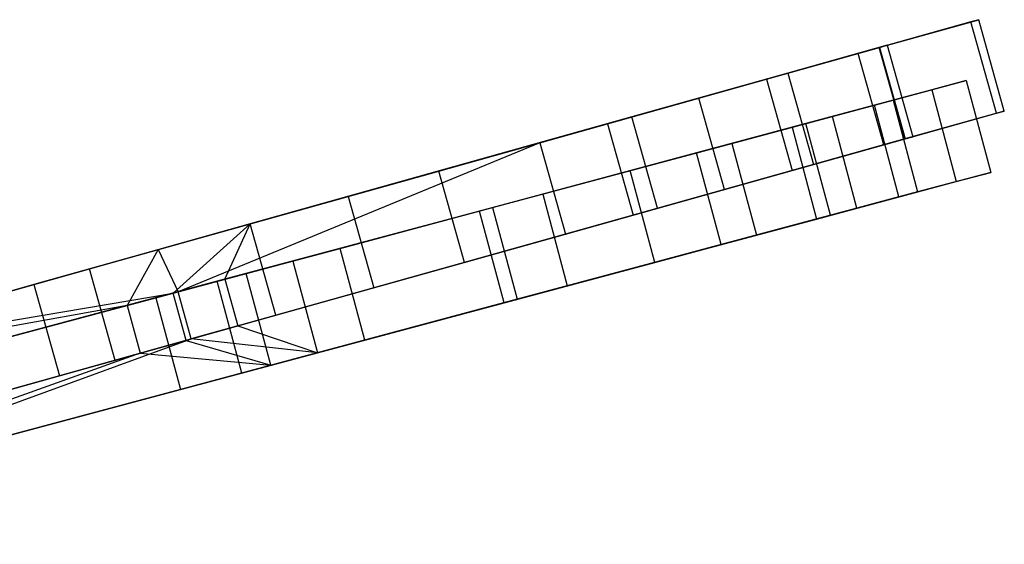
# Model space of a CAD drawing. Extents: x 0.2 to 26, y -12.8 to 12.8.
# Tile 83 of 97: x 22.9 to 25.5, y 2.2 to 3.6. Entities that reach past the tile are written whole.
import ezdxf

# ---------------------------------------------------------------- set-up
doc = ezdxf.new("R2010")
doc.units = 0
doc.header["$LTSCALE"] = 2.54
doc.layers.get('0').update_dxf_attribs({"color": 13, "linetype": 'CONTINUOUS'})

# ---------------------------------------------------------------- blocks, each defined once
blk = doc.blocks.new('PUKET-M-11161_B_STL')
at = {"color": 0}
for p, q in [((25.4231, 3.5863, 14.372), (25.1261, 3.503, 16.8827)), ((25.4231, 3.5863, 14.372), (25.1261, 3.503, 16.8827)), ((25.1817, 3.5186, 9.9248), (25.4435, 3.592, 12.1107)), ((25.1817, 3.5186, 9.9248), (25.4435, 3.592, 12.1107)), ((25.4435, 3.592, 12.1107), (25.4231, 3.5863, 14.372)), ((25.4435, 3.592, 12.1107), (25.4231, 3.5863, 14.372)), ((25.4906, 3.3455, 14.372), (25.4231, 3.5863, 14.372)), ((25.4906, 3.3455, 14.372), (25.4231, 3.5863, 14.372)), ((25.511, 3.3513, 12.1107), (25.4435, 3.592, 12.1107)), ((25.511, 3.3513, 12.1107), (25.4435, 3.592, 12.1107)), ((25.1261, 3.503, 16.8827), (24.5301, 3.3361, 19.6141)), ((25.1261, 3.503, 16.8827), (24.5301, 3.3361, 19.6141)), ((24.7063, 3.3854, 8.162), (25.1817, 3.5186, 9.9248)), ((24.7063, 3.3854, 8.162), (25.1817, 3.5186, 9.9248)), ((24.8848, 3.4354, 16.8642), (25.1824, 3.5188, 14.3646)), ((24.8848, 3.4354, 16.8642), (25.1824, 3.5188, 14.3646)), ((25.2027, 3.5245, 12.1158), (24.9408, 3.4511, 9.949)), ((25.2027, 3.5245, 12.1158), (24.9408, 3.4511, 9.949)), ((25.1936, 3.2623, 16.8827), (25.1261, 3.503, 16.8827)), ((25.1936, 3.2623, 16.8827), (25.1261, 3.503, 16.8827)), ((25.2492, 3.2779, 9.9248), (25.1817, 3.5186, 9.9248)), ((25.2492, 3.2779, 9.9248), (25.1817, 3.5186, 9.9248)), ((25.1824, 3.5188, 14.3646), (25.2027, 3.5245, 12.1158)), ((25.1824, 3.5188, 14.3646), (25.2027, 3.5245, 12.1158)), ((25.1824, 3.5188, 14.3646), (25.2498, 3.2781, 14.3646)), ((25.1824, 3.5188, 14.3646), (25.2498, 3.2781, 14.3646)), ((25.2027, 3.5245, 12.1158), (25.2701, 3.2838, 12.1158)), ((25.2027, 3.5245, 12.1158), (25.2701, 3.2838, 12.1158)), ((24.9408, 3.4511, 9.949), (24.4661, 3.3181, 8.2077)), ((24.9408, 3.4511, 9.949), (24.4661, 3.3181, 8.2077)), ((24.9408, 3.4511, 9.949), (25.0082, 3.2104, 9.949)), ((24.9408, 3.4511, 9.949), (25.0082, 3.2104, 9.949)), ((24.2873, 3.268, 19.5881), (24.8848, 3.4354, 16.8642)), ((24.2873, 3.268, 19.5881), (24.8848, 3.4354, 16.8642)), ((24.8848, 3.4354, 16.8642), (24.9523, 3.1947, 16.8642)), ((24.8848, 3.4354, 16.8642), (24.9523, 3.1947, 16.8642)), ((25.2178, 3.3799, 35.2443), (25.4104, 3.4315, 32.9931)), ((25.2178, 3.3799, 35.2443), (25.4104, 3.4315, 32.9931)), ((25.4104, 3.4315, 32.9931), (25.3197, 3.4072, 30.731)), ((25.4104, 3.4315, 32.9931), (25.3197, 3.4072, 30.731)), ((25.4104, 3.4315, 32.9931), (25.4751, 3.19, 32.9931)), ((25.4104, 3.4315, 32.9931), (25.4751, 3.19, 32.9931)), ((25.3197, 3.4072, 30.731), (24.9518, 3.3086, 28.2979)), ((25.3197, 3.4072, 30.731), (24.9518, 3.3086, 28.2979)), ((25.3197, 3.4072, 30.731), (25.3844, 3.1657, 30.731)), ((25.3197, 3.4072, 30.731), (25.3844, 3.1657, 30.731)), ((24.0213, 3.1935, 6.6081), (24.7063, 3.3854, 8.162)), ((24.0213, 3.1935, 6.6081), (24.7063, 3.3854, 8.162)), ((24.7737, 3.1447, 8.162), (24.7063, 3.3854, 8.162)), ((24.7737, 3.1447, 8.162), (24.7063, 3.3854, 8.162)), ((24.7933, 3.2661, 37.1388), (25.2178, 3.3799, 35.2443)), ((24.7933, 3.2661, 37.1388), (25.2178, 3.3799, 35.2443)), ((25.2178, 3.3799, 35.2443), (25.2825, 3.1384, 35.2443)), ((25.2178, 3.3799, 35.2443), (25.2825, 3.1384, 35.2443)), ((24.9881, 3.3183, 29.9618), (25.1687, 3.3667, 32.269)), ((24.9881, 3.3183, 29.9618), (25.1687, 3.3667, 32.269)), ((25.1687, 3.3667, 32.269), (25.0581, 3.3371, 34.63)), ((25.1687, 3.3667, 32.269), (25.0581, 3.3371, 34.63)), ((25.2334, 3.1252, 32.269), (25.1687, 3.3667, 32.269)), ((25.2334, 3.1252, 32.269), (25.1687, 3.3667, 32.269)), ((25.511, 3.3513, 12.1107), (25.2492, 3.2779, 9.9248)), ((25.511, 3.3513, 12.1107), (25.2492, 3.2779, 9.9248)), ((25.4906, 3.3455, 14.372), (25.511, 3.3513, 12.1107)), ((25.4906, 3.3455, 14.372), (25.511, 3.3513, 12.1107)), ((24.5301, 3.3361, 19.6141), (23.5244, 3.0543, 22.781)), ((24.5301, 3.3361, 19.6141), (23.5244, 3.0543, 22.781)), ((24.5976, 3.0953, 19.6141), (24.5301, 3.3361, 19.6141)), ((24.5976, 3.0953, 19.6141), (24.5301, 3.3361, 19.6141)), ((25.0581, 3.3371, 34.63), (24.7002, 3.2412, 36.5685)), ((25.0581, 3.3371, 34.63), (24.7002, 3.2412, 36.5685)), ((25.1228, 3.0956, 34.63), (25.0581, 3.3371, 34.63)), ((25.1228, 3.0956, 34.63), (25.0581, 3.3371, 34.63)), ((25.1936, 3.2623, 16.8827), (25.4906, 3.3455, 14.372)), ((25.1936, 3.2623, 16.8827), (25.4906, 3.3455, 14.372)), ((24.4661, 3.3181, 8.2077), (23.783, 3.1267, 6.6782)), ((24.4661, 3.3181, 8.2077), (23.783, 3.1267, 6.6782)), ((24.9518, 3.3086, 28.2979), (24.2952, 3.1327, 25.6764)), ((24.9518, 3.3086, 28.2979), (24.2952, 3.1327, 25.6764)), ((24.4661, 3.3181, 8.2077), (24.5335, 3.0774, 8.2077)), ((24.4661, 3.3181, 8.2077), (24.5335, 3.0774, 8.2077)), ((24.5255, 3.1944, 27.4863), (24.9881, 3.3183, 29.9618)), ((24.5255, 3.1944, 27.4863), (24.9881, 3.3183, 29.9618)), ((24.9518, 3.3086, 28.2979), (25.0165, 3.0671, 28.2979)), ((24.9518, 3.3086, 28.2979), (25.0165, 3.0671, 28.2979)), ((25.0528, 3.0768, 29.9618), (24.9881, 3.3183, 29.9618)), ((25.0528, 3.0768, 29.9618), (24.9881, 3.3183, 29.9618)), ((23.2822, 2.9864, 22.7384), (24.2873, 3.268, 19.5881)), ((23.2822, 2.9864, 22.7384), (24.2873, 3.268, 19.5881)), ((24.2873, 3.268, 19.5881), (23.3351, 2.8754, 22.6839)), ((24.2873, 3.268, 19.5881), (23.3351, 2.8754, 22.6839)), ((24.2873, 3.268, 19.5881), (24.3548, 3.0273, 19.5881)), ((24.2873, 3.268, 19.5881), (24.3548, 3.0273, 19.5881)), ((25.2492, 3.2779, 9.9248), (24.7737, 3.1447, 8.162)), ((25.2492, 3.2779, 9.9248), (24.7737, 3.1447, 8.162)), ((24.9523, 3.1947, 16.8642), (25.2498, 3.2781, 14.3646)), ((24.9523, 3.1947, 16.8642), (25.2498, 3.2781, 14.3646)), ((25.2701, 3.2838, 12.1158), (25.0082, 3.2104, 9.949)), ((25.2701, 3.2838, 12.1158), (25.0082, 3.2104, 9.949)), ((25.2498, 3.2781, 14.3646), (25.2701, 3.2838, 12.1158)), ((25.2498, 3.2781, 14.3646), (25.2701, 3.2838, 12.1158)), ((24.163, 3.0972, 38.8029), (24.7933, 3.2661, 37.1388)), ((24.163, 3.0972, 38.8029), (24.7933, 3.2661, 37.1388)), ((24.5976, 3.0953, 19.6141), (25.1936, 3.2623, 16.8827)), ((24.5976, 3.0953, 19.6141), (25.1936, 3.2623, 16.8827)), ((24.7933, 3.2661, 37.1388), (24.858, 3.0246, 37.1388)), ((24.7933, 3.2661, 37.1388), (24.858, 3.0246, 37.1388)), ((24.7002, 3.2412, 36.5685), (24.1287, 3.0881, 38.2816)), ((24.7002, 3.2412, 36.5685), (24.1287, 3.0881, 38.2816)), ((24.7649, 2.9997, 36.5685), (24.7002, 3.2412, 36.5685)), ((24.7649, 2.9997, 36.5685), (24.7002, 3.2412, 36.5685)), ((23.101, 2.9356, 5.2039), (24.0213, 3.1935, 6.6081)), ((23.101, 2.9356, 5.2039), (24.0213, 3.1935, 6.6081)), ((23.7615, 2.9897, 24.7519), (24.5255, 3.1944, 27.4863)), ((23.7615, 2.9897, 24.7519), (24.5255, 3.1944, 27.4863)), ((24.0888, 2.9528, 6.6081), (24.0213, 3.1935, 6.6081)), ((24.0888, 2.9528, 6.6081), (24.0213, 3.1935, 6.6081)), ((24.3548, 3.0273, 19.5881), (24.9523, 3.1947, 16.8642)), ((24.3548, 3.0273, 19.5881), (24.9523, 3.1947, 16.8642)), ((24.5902, 2.9529, 27.4863), (24.5255, 3.1944, 27.4863)), ((24.5902, 2.9529, 27.4863), (24.5255, 3.1944, 27.4863)), ((25.0082, 3.2104, 9.949), (24.5335, 3.0774, 8.2077)), ((25.0082, 3.2104, 9.949), (24.5335, 3.0774, 8.2077)), ((25.0165, 3.0671, 28.2979), (25.3844, 3.1657, 30.731)), ((25.0165, 3.0671, 28.2979), (25.3844, 3.1657, 30.731)), ((25.4751, 3.19, 32.9931), (25.2825, 3.1384, 35.2443)), ((25.4751, 3.19, 32.9931), (25.2825, 3.1384, 35.2443)), ((25.3844, 3.1657, 30.731), (25.4751, 3.19, 32.9931)), ((25.3844, 3.1657, 30.731), (25.4751, 3.19, 32.9931)), ((24.7737, 3.1447, 8.162), (24.0888, 2.9528, 6.6081)), ((24.7737, 3.1447, 8.162), (24.0888, 2.9528, 6.6081)), ((25.2825, 3.1384, 35.2443), (24.858, 3.0246, 37.1388)), ((25.2825, 3.1384, 35.2443), (24.858, 3.0246, 37.1388)), ((23.783, 3.1267, 6.6782), (22.9547, 2.8947, 5.4137)), ((23.783, 3.1267, 6.6782), (22.9547, 2.8947, 5.4137)), ((24.2952, 3.1327, 25.6764), (23.6369, 2.9563, 23.5806)), ((24.2952, 3.1327, 25.6764), (23.6369, 2.9563, 23.5806)), ((23.783, 3.1267, 6.6782), (23.8504, 2.886, 6.6782)), ((23.783, 3.1267, 6.6782), (23.8504, 2.886, 6.6782)), ((24.2952, 3.1327, 25.6764), (24.3599, 2.8912, 25.6764)), ((24.2952, 3.1327, 25.6764), (24.3599, 2.8912, 25.6764)), ((25.0528, 3.0768, 29.9618), (25.2334, 3.1252, 32.269)), ((25.0528, 3.0768, 29.9618), (25.2334, 3.1252, 32.269)), ((25.2334, 3.1252, 32.269), (25.1228, 3.0956, 34.63)), ((25.2334, 3.1252, 32.269), (25.1228, 3.0956, 34.63)), ((23.2764, 2.8597, 40.3365), (24.163, 3.0972, 38.8029)), ((23.2764, 2.8597, 40.3365), (24.163, 3.0972, 38.8029)), ((24.1287, 3.0881, 38.2816), (23.438, 2.903, 39.6442)), ((24.1287, 3.0881, 38.2816), (23.438, 2.903, 39.6442)), ((23.5918, 2.8135, 22.781), (24.5976, 3.0953, 19.6141)), ((23.5918, 2.8135, 22.781), (24.5976, 3.0953, 19.6141)), ((24.1934, 2.8466, 38.2816), (24.1287, 3.0881, 38.2816)), ((24.1934, 2.8466, 38.2816), (24.1287, 3.0881, 38.2816)), ((24.163, 3.0972, 38.8029), (24.2277, 2.8558, 38.8029)), ((24.163, 3.0972, 38.8029), (24.2277, 2.8558, 38.8029)), ((25.1228, 3.0956, 34.63), (24.7649, 2.9997, 36.5685)), ((25.1228, 3.0956, 34.63), (24.7649, 2.9997, 36.5685)), ((24.5335, 3.0774, 8.2077), (23.8504, 2.886, 6.6782)), ((24.5335, 3.0774, 8.2077), (23.8504, 2.886, 6.6782)), ((24.3599, 2.8912, 25.6764), (25.0165, 3.0671, 28.2979)), ((24.3599, 2.8912, 25.6764), (25.0165, 3.0671, 28.2979)), ((24.5902, 2.9529, 27.4863), (25.0528, 3.0768, 29.9618)), ((24.5902, 2.9529, 27.4863), (25.0528, 3.0768, 29.9618)), ((23.5244, 3.0543, 22.781), (22.1909, 2.6806, 26.4259)), ((23.5244, 3.0543, 22.781), (22.1909, 2.6806, 26.4259)), ((23.5244, 3.0543, 22.781), (23.3221, 2.8719, 23.4025)), ((23.5244, 3.0543, 22.781), (23.3221, 2.8719, 23.4025)), ((23.4582, 2.9084, 23.047), (23.5244, 3.0543, 22.781)), ((23.4582, 2.9084, 23.047), (23.5244, 3.0543, 22.781)), ((23.5918, 2.8135, 22.781), (23.5244, 3.0543, 22.781)), ((23.5918, 2.8135, 22.781), (23.5244, 3.0543, 22.781)), ((23.3691, 2.7511, 22.6858), (24.3548, 3.0273, 19.5881)), ((23.3691, 2.7511, 22.6858), (24.3548, 3.0273, 19.5881)), ((24.858, 3.0246, 37.1388), (24.2277, 2.8558, 38.8029)), ((24.858, 3.0246, 37.1388), (24.2277, 2.8558, 38.8029)), ((21.9504, 2.6133, 26.384), (23.2822, 2.9864, 22.7384)), ((21.9504, 2.6133, 26.384), (23.2822, 2.9864, 22.7384)), ((23.2822, 2.9864, 22.7384), (23.2007, 2.8394, 23.0418)), ((23.2822, 2.9864, 22.7384), (23.2007, 2.8394, 23.0418)), ((23.2822, 2.9864, 22.7384), (23.3351, 2.8754, 22.6839)), ((23.2822, 2.9864, 22.7384), (23.3351, 2.8754, 22.6839)), ((23.514, 2.9233, 23.9816), (23.7615, 2.9897, 24.7519)), ((23.514, 2.9233, 23.9816), (23.7615, 2.9897, 24.7519)), ((23.8263, 2.7482, 24.7519), (23.7615, 2.9897, 24.7519)), ((23.8263, 2.7482, 24.7519), (23.7615, 2.9897, 24.7519)), ((24.7649, 2.9997, 36.5685), (24.1934, 2.8466, 38.2816)), ((24.7649, 2.9997, 36.5685), (24.1934, 2.8466, 38.2816)), ((21.9024, 2.5998, 3.9391), (23.101, 2.9356, 5.2039)), ((21.9024, 2.5998, 3.9391), (23.101, 2.9356, 5.2039)), ((23.1685, 2.6949, 5.2039), (23.101, 2.9356, 5.2039)), ((23.1685, 2.6949, 5.2039), (23.101, 2.9356, 5.2039)), ((24.0888, 2.9528, 6.6081), (23.1685, 2.6949, 5.2039)), ((24.0888, 2.9528, 6.6081), (23.1685, 2.6949, 5.2039)), ((23.6369, 2.9563, 23.5806), (23.4582, 2.9084, 23.047)), ((23.6369, 2.9563, 23.5806), (23.4582, 2.9084, 23.047)), ((23.6369, 2.9563, 23.5806), (23.7016, 2.7148, 23.5806)), ((23.6369, 2.9563, 23.5806), (23.7016, 2.7148, 23.5806)), ((23.8263, 2.7482, 24.7519), (24.5902, 2.9529, 27.4863)), ((23.8263, 2.7482, 24.7519), (24.5902, 2.9529, 27.4863)), ((23.3221, 2.8719, 23.4025), (23.514, 2.9233, 23.9816)), ((23.3221, 2.8719, 23.4025), (23.514, 2.9233, 23.9816)), ((23.3221, 2.8719, 23.4025), (23.4582, 2.9084, 23.047)), ((23.3221, 2.8719, 23.4025), (23.4582, 2.9084, 23.047)), ((23.4582, 2.9084, 23.047), (23.4918, 2.7855, 23.0489)), ((23.4582, 2.9084, 23.047), (23.4918, 2.7855, 23.0489)), ((23.5787, 2.6819, 23.9816), (23.514, 2.9233, 23.9816)), ((23.5787, 2.6819, 23.9816), (23.514, 2.9233, 23.9816)), ((22.9547, 2.8947, 5.4137), (21.7813, 2.5659, 4.1609)), ((22.9547, 2.8947, 5.4137), (21.7813, 2.5659, 4.1609)), ((23.438, 2.903, 39.6442), (22.3917, 2.6226, 41.0515)), ((23.438, 2.903, 39.6442), (22.3917, 2.6226, 41.0515)), ((22.9547, 2.8947, 5.4137), (23.0222, 2.6539, 5.4137)), ((22.9547, 2.8947, 5.4137), (23.0222, 2.6539, 5.4137)), ((23.8504, 2.886, 6.6782), (23.0222, 2.6539, 5.4137)), ((23.8504, 2.886, 6.6782), (23.0222, 2.6539, 5.4137)), ((23.5027, 2.6615, 39.6442), (23.438, 2.903, 39.6442)), ((23.5027, 2.6615, 39.6442), (23.438, 2.903, 39.6442)), ((23.7016, 2.7148, 23.5806), (24.3599, 2.8912, 25.6764)), ((23.7016, 2.7148, 23.5806), (24.3599, 2.8912, 25.6764)), ((23.3351, 2.8754, 22.6839), (22.0009, 2.5179, 18.7072)), ((23.3351, 2.8754, 22.6839), (22.0009, 2.5179, 18.7072)), ((22.1488, 2.5575, 41.6555), (23.2764, 2.8597, 40.3365)), ((22.1488, 2.5575, 41.6555), (23.2764, 2.8597, 40.3365)), ((22.1909, 2.6806, 26.4259), (23.3221, 2.8719, 23.4025)), ((22.1909, 2.6806, 26.4259), (23.3221, 2.8719, 23.4025)), ((23.3351, 2.8754, 22.6839), (23.2007, 2.8394, 23.0418)), ((23.3351, 2.8754, 22.6839), (23.2007, 2.8394, 23.0418)), ((23.2764, 2.8597, 40.3365), (23.3411, 2.6182, 40.3365)), ((23.2764, 2.8597, 40.3365), (23.3411, 2.6182, 40.3365)), ((23.3561, 2.7475, 23.4045), (23.3221, 2.8719, 23.4025)), ((23.3561, 2.7475, 23.4045), (23.3221, 2.8719, 23.4025)), ((23.3691, 2.7511, 22.6858), (23.3351, 2.8754, 22.6839)), ((23.3691, 2.7511, 22.6858), (23.3351, 2.8754, 22.6839)), ((24.2277, 2.8558, 38.8029), (23.3411, 2.6182, 40.3365)), ((24.2277, 2.8558, 38.8029), (23.3411, 2.6182, 40.3365)), ((21.7545, 2.4519, 18.7313), (23.2007, 2.8394, 23.0418)), ((21.7545, 2.4519, 18.7313), (23.2007, 2.8394, 23.0418)), ((23.2007, 2.8394, 23.0418), (21.9504, 2.6133, 26.384)), ((23.2007, 2.8394, 23.0418), (21.9504, 2.6133, 26.384)), ((23.2007, 2.8394, 23.0418), (23.2351, 2.7136, 23.0438)), ((23.2007, 2.8394, 23.0418), (23.2351, 2.7136, 23.0438)), ((24.1934, 2.8466, 38.2816), (23.5027, 2.6615, 39.6442)), ((24.1934, 2.8466, 38.2816), (23.5027, 2.6615, 39.6442)), ((23.4918, 2.7855, 23.0489), (23.5918, 2.8135, 22.781)), ((23.4918, 2.7855, 23.0489), (23.5918, 2.8135, 22.781)), ((23.4918, 2.7855, 23.0489), (23.3691, 2.7511, 22.6858)), ((23.4918, 2.7855, 23.0489), (23.3691, 2.7511, 22.6858)), ((23.4918, 2.7855, 23.0489), (23.7016, 2.7148, 23.5806)), ((23.4918, 2.7855, 23.0489), (23.7016, 2.7148, 23.5806)), ((22.0656, 2.2764, 18.7072), (23.3691, 2.7511, 22.6858)), ((22.0656, 2.2764, 18.7072), (23.3691, 2.7511, 22.6858)), ((23.7016, 2.7148, 23.5806), (23.3691, 2.7511, 22.6858)), ((23.7016, 2.7148, 23.5806), (23.3691, 2.7511, 22.6858)), ((23.3561, 2.7475, 23.4045), (22.2584, 2.4399, 26.4259)), ((23.3561, 2.7475, 23.4045), (22.2584, 2.4399, 26.4259)), ((23.2351, 2.7136, 23.0438), (23.3561, 2.7475, 23.4045)), ((23.2351, 2.7136, 23.0438), (23.3561, 2.7475, 23.4045)), ((23.3561, 2.7475, 23.4045), (23.5787, 2.6819, 23.9816)), ((23.3561, 2.7475, 23.4045), (23.5787, 2.6819, 23.9816)), ((23.5787, 2.6819, 23.9816), (23.8263, 2.7482, 24.7519)), ((23.5787, 2.6819, 23.9816), (23.8263, 2.7482, 24.7519)), ((23.2351, 2.7136, 23.0438), (21.8192, 2.2104, 18.7313)), ((23.2351, 2.7136, 23.0438), (21.8192, 2.2104, 18.7313)), ((22.0178, 2.3725, 26.384), (23.2351, 2.7136, 23.0438)), ((22.0178, 2.3725, 26.384), (23.2351, 2.7136, 23.0438)), ((22.0656, 2.2764, 18.7072), (23.7016, 2.7148, 23.5806)), ((22.0656, 2.2764, 18.7072), (23.7016, 2.7148, 23.5806)), ((23.2351, 2.7136, 23.0438), (23.5787, 2.6819, 23.9816)), ((23.2351, 2.7136, 23.0438), (23.5787, 2.6819, 23.9816)), ((21.8192, 2.2104, 18.7313), (23.5787, 2.6819, 23.9816)), ((21.8192, 2.2104, 18.7313), (23.5787, 2.6819, 23.9816)), ((23.1685, 2.6949, 5.2039), (21.9698, 2.3591, 3.9391)), ((23.1685, 2.6949, 5.2039), (21.9698, 2.3591, 3.9391)), ((23.0222, 2.6539, 5.4137), (21.8487, 2.3251, 4.1609)), ((23.0222, 2.6539, 5.4137), (21.8487, 2.3251, 4.1609)), ((23.5027, 2.6615, 39.6442), (22.4564, 2.3811, 41.0515)), ((23.5027, 2.6615, 39.6442), (22.4564, 2.3811, 41.0515)), ((23.3411, 2.6182, 40.3365), (22.2135, 2.3161, 41.6555)), ((23.3411, 2.6182, 40.3365), (22.2135, 2.3161, 41.6555))]:
    blk.add_line(p, q, dxfattribs=at)

msp = doc.modelspace()

# ---------------------------------------------------------------- block references
at = {"color": 0}
msp.add_blockref('PUKET-M-11161_B_STL', (0, 0), dxfattribs=at)

doc.saveas('drawing.dxf')
